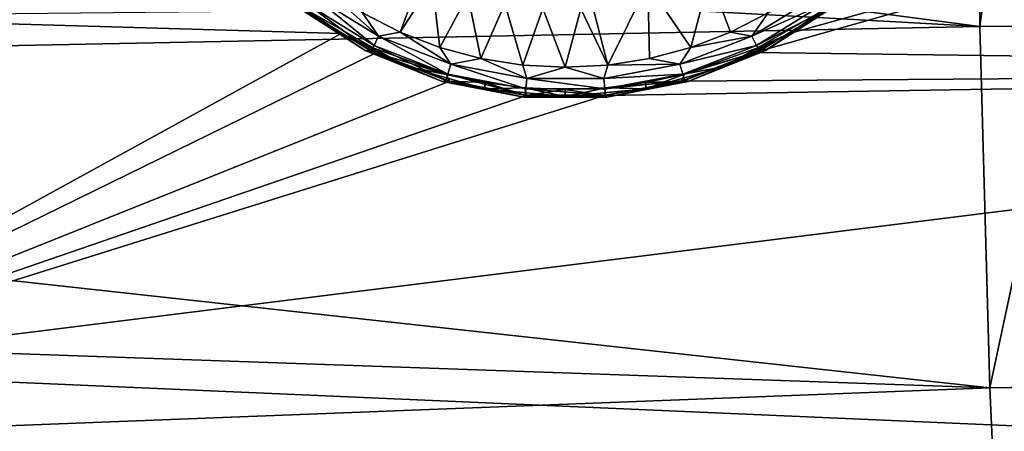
# Model space of a CAD drawing. Header units: metres. Extents: x -82 to 67, y -109 to 109.
# Tile 134 of 216: x 50.79 to 57.32, y -6.64 to -3.91. Entities that reach past the tile are written whole.
import ezdxf

# ---------------------------------------------------------------- set-up
doc = ezdxf.new("R2010")
doc.units = ezdxf.units.M
doc.layers.add('solid_21_382_010_XXX', color=7, linetype='CONTINUOUS')

msp = doc.modelspace()

# ---------------------------------------------------------------- linework, layer by layer
at = {"layer": 'solid_21_382_010_XXX'}
for points in [[(57.153831, -3.954993, -69.420631), (38.707233, -2.930851, -69.507767), (38.707233, -1.536005, -69.551041)], [(57.131477, -1.536014, -69.551041), (57.153831, -3.954993, -69.420631), (38.707233, -1.536005, -69.551041)], [(55.66362, -4.128702, -24.70092), (64.778099, -4.247853, -24.715063), (64.778091, -1.536019, -24.551041)], [(55.893028, -4.000919, -24.686466), (55.66362, -4.128702, -24.70092), (64.778091, -1.536019, -24.551041)], [(56.110432, -3.851975, -24.670551), (55.893028, -4.000919, -24.686466), (64.778091, -1.536019, -24.551041)], [(57.480667, -1.536038, -69.566315), (57.153831, -3.954993, -69.420631), (57.131477, -1.536014, -69.551041)], [(57.73354, -3.950549, -69.4636), (57.153831, -3.954993, -69.420631), (57.480667, -1.536038, -69.566315)], [(57.153831, -3.954993, -69.420631), (38.707233, -4.320331, -69.378098), (38.707233, -2.930851, -69.507767)], [(53.06218, -3.865192, -24.263943), (53.313007, -3.993029, -24.263943), (53.603668, -3.213864, -24.046999)], [(53.313007, -3.993029, -24.263943), (53.524216, -3.66446, -24.152643), (53.603668, -3.213864, -24.046999)], [(52.877663, -3.979374, -24.650816), (52.450649, -3.652918, -24.650846), (52.704102, -3.852023, -24.670557)], [(52.877663, -3.979374, -24.650816), (52.617916, -3.81812, -24.556154), (52.450649, -3.652918, -24.650846)], [(54.688087, -4.210966, -24.263943), (54.54311, -3.644808, -24.10424), (54.509029, -3.838108, -24.152643)], [(54.688087, -4.210966, -24.263943), (54.954029, -3.674258, -24.127453), (54.54311, -3.644808, -24.10424)], [(55.238125, -4.094112, -24.263943), (55.362942, -3.624157, -24.150558), (54.954029, -3.674258, -24.127453)], [(55.238125, -4.094112, -24.263943), (55.500992, -3.993232, -24.263943), (55.362942, -3.624157, -24.150558)], [(55.500992, -3.993232, -24.263943), (55.751884, -3.865427, -24.263945), (55.362942, -3.624157, -24.150558)], [(55.936806, -3.979372, -24.650816), (56.110432, -3.851975, -24.670551), (56.363808, -3.652925, -24.650848)], [(55.936806, -3.979372, -24.650816), (56.363808, -3.652925, -24.650848), (56.196541, -3.818128, -24.556154)], [(52.734745, -3.750747, -24.306776), (53.170177, -4.020357, -24.306776), (52.826092, -3.711845, -24.263943)], [(53.170177, -4.020357, -24.306776), (53.06218, -3.865192, -24.263943), (52.826092, -3.711845, -24.263943)], [(53.313007, -3.993029, -24.263943), (53.575821, -4.093941, -24.263943), (53.524216, -3.66446, -24.152643)], [(53.575821, -4.093941, -24.263943), (53.761799, -3.748118, -24.152643), (53.524216, -3.66446, -24.152643)], [(54.688087, -4.210966, -24.263943), (54.966164, -4.166951, -24.263943), (54.954029, -3.674258, -24.127453)], [(54.966164, -4.166951, -24.263943), (55.238125, -4.094112, -24.263943), (54.954029, -3.674258, -24.127453)], [(52.693726, -3.805064, -24.374804), (53.139839, -4.081285, -24.374804), (52.734745, -3.750747, -24.306776)], [(53.139839, -4.081285, -24.374804), (53.170177, -4.020357, -24.306776), (52.734745, -3.750747, -24.306776)], [(53.575821, -4.093941, -24.263943), (53.847744, -4.166836, -24.263943), (53.761799, -3.748118, -24.152643)], [(53.847744, -4.166836, -24.263943), (54.007092, -3.80535, -24.152643), (53.761799, -3.748118, -24.152643)], [(55.644291, -4.020357, -24.306776), (56.079723, -3.750747, -24.306776), (55.751884, -3.865427, -24.263945)], [(56.120739, -3.805064, -24.374804), (56.079723, -3.750747, -24.306776), (55.644291, -4.020357, -24.306776)], [(52.617916, -3.81812, -24.556154), (53.081074, -4.11496, -24.556154), (52.667797, -3.839398, -24.460882)], [(52.877663, -3.979374, -24.650816), (53.081074, -4.11496, -24.556154), (52.617916, -3.81812, -24.556154)], [(52.693726, -3.805064, -24.374804), (52.667797, -3.839398, -24.460882), (53.120659, -4.119799, -24.460882)], [(53.081074, -4.11496, -24.556154), (53.120659, -4.119799, -24.460882), (52.667797, -3.839398, -24.460882)], [(52.693726, -3.805064, -24.374804), (53.120659, -4.119799, -24.460882), (53.139839, -4.081285, -24.374804)], [(53.847744, -4.166836, -24.263943), (54.125797, -4.210904, -24.263943), (54.007092, -3.80535, -24.152643)], [(54.125797, -4.210904, -24.263943), (54.257164, -3.835464, -24.152643), (54.007092, -3.80535, -24.152643)], [(54.125797, -4.210904, -24.263943), (54.40694, -4.225668, -24.263943), (54.257164, -3.835464, -24.152643)], [(54.40694, -4.225668, -24.263943), (54.509029, -3.838108, -24.152643), (54.257164, -3.835464, -24.152643)], [(54.40694, -4.225668, -24.263943), (54.688087, -4.210966, -24.263943), (54.509029, -3.838108, -24.152643)], [(55.674629, -4.081285, -24.374804), (56.120739, -3.805064, -24.374804), (55.644291, -4.020357, -24.306776)], [(55.674629, -4.081285, -24.374804), (56.146667, -3.839398, -24.460882), (56.120739, -3.805064, -24.374804)], [(55.674629, -4.081285, -24.374804), (55.693806, -4.119799, -24.460882), (56.146667, -3.839398, -24.460882)], [(55.733383, -4.114965, -24.556154), (56.146667, -3.839398, -24.460882), (55.693806, -4.119799, -24.460882)], [(55.733383, -4.114965, -24.556154), (56.196541, -3.818128, -24.556154), (56.146667, -3.839398, -24.460882)], [(55.936806, -3.979372, -24.650816), (56.196541, -3.818128, -24.556154), (55.733383, -4.114965, -24.556154)], [(52.921997, -4.001264, -24.686504), (49.033577, -3.889345, -24.67445), (48.862144, -6.227585, -25.045607)], [(52.921997, -4.001264, -24.686504), (52.704102, -3.852023, -24.670557), (49.033577, -3.889345, -24.67445)], [(53.137112, -4.099581, -24.698219), (52.704102, -3.852023, -24.670557), (52.921997, -4.001264, -24.686504)], [(52.877663, -3.979374, -24.650816), (52.704102, -3.852023, -24.670557), (53.137112, -4.099581, -24.698219)], [(53.170177, -4.020357, -24.306776), (53.313007, -3.993029, -24.263943), (53.06218, -3.865192, -24.263943)], [(55.644291, -4.020357, -24.306776), (55.751884, -3.865427, -24.263945), (55.500992, -3.993232, -24.263943)], [(55.677486, -4.099522, -24.698212), (55.893028, -4.000919, -24.686466), (56.110432, -3.851975, -24.670551)], [(55.936806, -3.979372, -24.650816), (55.677486, -4.099522, -24.698212), (56.110432, -3.851975, -24.670551)], [(57.153831, -3.954993, -69.420631), (57.219879, -6.347154, -69.030647), (38.707233, -4.320331, -69.378098)], [(52.877663, -3.979374, -24.650816), (53.137112, -4.099581, -24.698219), (53.357082, -4.220557, -24.650816)], [(52.877663, -3.979374, -24.650816), (53.357082, -4.220557, -24.650816), (53.081074, -4.11496, -24.556154)], [(55.457386, -4.220556, -24.650816), (55.677486, -4.099522, -24.698212), (55.936806, -3.979372, -24.650816)], [(55.457386, -4.220556, -24.650816), (55.936806, -3.979372, -24.650816), (55.733383, -4.114965, -24.556154)], [(57.73354, -3.950549, -69.4636), (57.219879, -6.347154, -69.030647), (57.153831, -3.954993, -69.420631)], [(57.73354, -3.950549, -69.4636), (57.797039, -6.338974, -69.075325), (57.219879, -6.347154, -69.030647)], [(53.151924, -4.129236, -24.700981), (52.921997, -4.001264, -24.686504), (48.862144, -6.227585, -25.045607)], [(53.137112, -4.099581, -24.698219), (52.921997, -4.001264, -24.686504), (53.151924, -4.129236, -24.700981)], [(53.139839, -4.081285, -24.374804), (53.629112, -4.270831, -24.374804), (53.170177, -4.020357, -24.306776)], [(53.170177, -4.020357, -24.306776), (53.647736, -4.205364, -24.306776), (53.313007, -3.993029, -24.263943)], [(53.629112, -4.270831, -24.374804), (53.647736, -4.205364, -24.306776), (53.170177, -4.020357, -24.306776)], [(53.647736, -4.205364, -24.306776), (53.575821, -4.093941, -24.263943), (53.313007, -3.993029, -24.263943)], [(55.166729, -4.205364, -24.306776), (55.644291, -4.020357, -24.306776), (55.238125, -4.094112, -24.263943)], [(55.674629, -4.081285, -24.374804), (55.644291, -4.020357, -24.306776), (55.166729, -4.205364, -24.306776)], [(55.644291, -4.020357, -24.306776), (55.500992, -3.993232, -24.263943), (55.238125, -4.094112, -24.263943)], [(55.677486, -4.099522, -24.698212), (55.66362, -4.128702, -24.70092), (55.893028, -4.000919, -24.686466)], [(53.139839, -4.081285, -24.374804), (53.120659, -4.119799, -24.460882), (53.617336, -4.312212, -24.460882)], [(53.618359, -4.271603, -24.720407), (53.137112, -4.099581, -24.698219), (53.151924, -4.129236, -24.700981)], [(53.357082, -4.220557, -24.650816), (53.137112, -4.099581, -24.698219), (53.618359, -4.271603, -24.720407)], [(53.139839, -4.081285, -24.374804), (53.617336, -4.312212, -24.460882), (53.629112, -4.270831, -24.374804)], [(53.647736, -4.205364, -24.306776), (53.847744, -4.166836, -24.263943), (53.575821, -4.093941, -24.263943)], [(55.166729, -4.205364, -24.306776), (55.238125, -4.094112, -24.263943), (54.966164, -4.166951, -24.263943)], [(55.185356, -4.270831, -24.374804), (55.674629, -4.081285, -24.374804), (55.166729, -4.205364, -24.306776)], [(55.185356, -4.270831, -24.374804), (55.693806, -4.119799, -24.460882), (55.674629, -4.081285, -24.374804)], [(55.677486, -4.099522, -24.698212), (55.19632, -4.271548, -24.7204), (55.66362, -4.128702, -24.70092)], [(55.457386, -4.220556, -24.650816), (55.19632, -4.271548, -24.7204), (55.677486, -4.099522, -24.698212)], [(53.638702, -4.317517, -24.723631), (53.151924, -4.129236, -24.700981), (48.862144, -6.227585, -25.045607)], [(53.081074, -4.11496, -24.556154), (53.591953, -4.318994, -24.556154), (53.120659, -4.119799, -24.460882)], [(53.357082, -4.220557, -24.650816), (53.591953, -4.318994, -24.556154), (53.081074, -4.11496, -24.556154)], [(53.591953, -4.318994, -24.556154), (53.617336, -4.312212, -24.460882), (53.120659, -4.119799, -24.460882)], [(53.618359, -4.271603, -24.720407), (53.151924, -4.129236, -24.700981), (53.638702, -4.317517, -24.723631)], [(53.647736, -4.205364, -24.306776), (54.151161, -4.29947, -24.306776), (53.847744, -4.166836, -24.263943)], [(54.151161, -4.29947, -24.306776), (54.125797, -4.210904, -24.263943), (53.847744, -4.166836, -24.263943)], [(55.166729, -4.205364, -24.306776), (54.966164, -4.166951, -24.263943), (54.688087, -4.210966, -24.263943)], [(55.66362, -4.128702, -24.70092), (55.177013, -4.317159, -24.723587), (64.778099, -4.247853, -24.715063)], [(55.19632, -4.271548, -24.7204), (55.177013, -4.317159, -24.723587), (55.66362, -4.128702, -24.70092)], [(55.185356, -4.270831, -24.374804), (55.197128, -4.312212, -24.460882), (55.693806, -4.119799, -24.460882)], [(55.222504, -4.318997, -24.556154), (55.693806, -4.119799, -24.460882), (55.197128, -4.312212, -24.460882)], [(55.222504, -4.318997, -24.556154), (55.733383, -4.114965, -24.556154), (55.693806, -4.119799, -24.460882)], [(55.457386, -4.220556, -24.650816), (55.733383, -4.114965, -24.556154), (55.222504, -4.318997, -24.556154)], [(53.357082, -4.220557, -24.650816), (53.618359, -4.271603, -24.720407), (53.874542, -4.327081, -24.728289)], [(53.357082, -4.220557, -24.650816), (53.874542, -4.327081, -24.728289), (53.872898, -4.368693, -24.650816)], [(53.357082, -4.220557, -24.650816), (53.872898, -4.368693, -24.650816), (53.591953, -4.318994, -24.556154)], [(53.629112, -4.270831, -24.374804), (54.144882, -4.367245, -24.374804), (53.647736, -4.205364, -24.306776)], [(54.144882, -4.367245, -24.374804), (54.151161, -4.29947, -24.306776), (53.647736, -4.205364, -24.306776)], [(54.151161, -4.29947, -24.306776), (54.40694, -4.225668, -24.263943), (54.125797, -4.210904, -24.263943)], [(54.151161, -4.29947, -24.306776), (54.663303, -4.29947, -24.306776), (54.40694, -4.225668, -24.263943)], [(54.663303, -4.29947, -24.306776), (54.688087, -4.210966, -24.263943), (54.40694, -4.225668, -24.263943)], [(54.663303, -4.29947, -24.306776), (55.166729, -4.205364, -24.306776), (54.688087, -4.210966, -24.263943)], [(55.185356, -4.270831, -24.374804), (55.166729, -4.205364, -24.306776), (54.663303, -4.29947, -24.306776)], [(54.94157, -4.368693, -24.650816), (55.19632, -4.271548, -24.7204), (55.457386, -4.220556, -24.650816)], [(54.94157, -4.368693, -24.650816), (55.457386, -4.220556, -24.650816), (55.222504, -4.318997, -24.556154)], [(48.862144, -6.227585, -25.045607), (64.778412, -6.920413, -25.2048), (64.778099, -4.247853, -24.715063)], [(54.666779, -4.412508, -24.73567), (48.862144, -6.227585, -25.045607), (64.778099, -4.247853, -24.715063)], [(53.629112, -4.270831, -24.374804), (53.617336, -4.312212, -24.460882), (54.140911, -4.410086, -24.460882)], [(53.874542, -4.327081, -24.728289), (53.618359, -4.271603, -24.720407), (53.638702, -4.317517, -24.723631)], [(53.629112, -4.270831, -24.374804), (54.140911, -4.410086, -24.460882), (54.144882, -4.367245, -24.374804)], [(54.144882, -4.367245, -24.374804), (54.669586, -4.367245, -24.374804), (54.151161, -4.29947, -24.306776)], [(54.669586, -4.367245, -24.374804), (54.663303, -4.29947, -24.306776), (54.151161, -4.29947, -24.306776)], [(54.669586, -4.367245, -24.374804), (55.185356, -4.270831, -24.374804), (54.663303, -4.29947, -24.306776)], [(55.177013, -4.317159, -24.723587), (54.666779, -4.412508, -24.73567), (64.778099, -4.247853, -24.715063)], [(54.669586, -4.367245, -24.374804), (55.197128, -4.312212, -24.460882), (55.185356, -4.270831, -24.374804)], [(55.19632, -4.271548, -24.7204), (54.940128, -4.327045, -24.728283), (55.177013, -4.317159, -24.723587)], [(54.94157, -4.368693, -24.650816), (54.940128, -4.327045, -24.728283), (55.19632, -4.271548, -24.7204)], [(57.219879, -6.347154, -69.030647), (38.707233, -5.6991, -69.162544), (38.707233, -4.320331, -69.378098)], [(54.148762, -4.412608, -24.735683), (53.638702, -4.317517, -24.723631), (48.862144, -6.227585, -25.045607)], [(53.591953, -4.318994, -24.556154), (54.132172, -4.422881, -24.556154), (53.617336, -4.312212, -24.460882)], [(53.872898, -4.368693, -24.650816), (54.132172, -4.422881, -24.556154), (53.591953, -4.318994, -24.556154)], [(54.132172, -4.422881, -24.556154), (54.140911, -4.410086, -24.460882), (53.617336, -4.312212, -24.460882)], [(53.874542, -4.327081, -24.728289), (53.638702, -4.317517, -24.723631), (54.148762, -4.412608, -24.735683)], [(53.872898, -4.368693, -24.650816), (53.874542, -4.327081, -24.728289), (54.138481, -4.360919, -24.733311)], [(53.872898, -4.368693, -24.650816), (54.138481, -4.360919, -24.733311), (54.407234, -4.418649, -24.650816)], [(53.872898, -4.368693, -24.650816), (54.407234, -4.418649, -24.650816), (54.132172, -4.422881, -24.556154)], [(54.138481, -4.360919, -24.733311), (53.874542, -4.327081, -24.728289), (54.148762, -4.412608, -24.735683)], [(54.407314, -4.372322, -24.735054), (54.138481, -4.360919, -24.733311), (54.148762, -4.412608, -24.735683)], [(54.407234, -4.418649, -24.650816), (54.138481, -4.360919, -24.733311), (54.407314, -4.372322, -24.735054)], [(54.144882, -4.367245, -24.374804), (54.140911, -4.410086, -24.460882), (54.673553, -4.410086, -24.460882)], [(54.144882, -4.367245, -24.374804), (54.673553, -4.410086, -24.460882), (54.669586, -4.367245, -24.374804)], [(54.407234, -4.418649, -24.650816), (54.407314, -4.372322, -24.735054), (54.676163, -4.360905, -24.733307)], [(54.407234, -4.418649, -24.650816), (54.676163, -4.360905, -24.733307), (54.94157, -4.368693, -24.650816)], [(54.407234, -4.418649, -24.650816), (54.94157, -4.368693, -24.650816), (54.682285, -4.422882, -24.556154)], [(54.676163, -4.360905, -24.733307), (54.407314, -4.372322, -24.735054), (54.666779, -4.412508, -24.73567)], [(54.676163, -4.360905, -24.733307), (54.666779, -4.412508, -24.73567), (55.177013, -4.317159, -24.723587)], [(54.669586, -4.367245, -24.374804), (54.673553, -4.410086, -24.460882), (55.197128, -4.312212, -24.460882)], [(54.682285, -4.422882, -24.556154), (55.197128, -4.312212, -24.460882), (54.673553, -4.410086, -24.460882)], [(54.940128, -4.327045, -24.728283), (54.676163, -4.360905, -24.733307), (55.177013, -4.317159, -24.723587)], [(54.94157, -4.368693, -24.650816), (54.676163, -4.360905, -24.733307), (54.940128, -4.327045, -24.728283)], [(54.682285, -4.422882, -24.556154), (55.222504, -4.318997, -24.556154), (55.197128, -4.312212, -24.460882)], [(54.94157, -4.368693, -24.650816), (55.222504, -4.318997, -24.556154), (54.682285, -4.422882, -24.556154)], [(54.666779, -4.412508, -24.73567), (54.148762, -4.412608, -24.735683), (48.862144, -6.227585, -25.045607)], [(54.132172, -4.422881, -24.556154), (54.682285, -4.422882, -24.556154), (54.140911, -4.410086, -24.460882)], [(54.407234, -4.418649, -24.650816), (54.682285, -4.422882, -24.556154), (54.132172, -4.422881, -24.556154)], [(54.682285, -4.422882, -24.556154), (54.673553, -4.410086, -24.460882), (54.140911, -4.410086, -24.460882)], [(54.407314, -4.372322, -24.735054), (54.148762, -4.412608, -24.735683), (54.666779, -4.412508, -24.73567)], [(57.219879, -6.347154, -69.030647), (38.707233, -7.061854, -68.861938), (38.707233, -5.6991, -69.162544)], [(48.862144, -6.227585, -25.045607), (48.577698, -8.527622, -25.664892), (64.778412, -6.920413, -25.2048)], [(57.219879, -6.347154, -69.030647), (57.326164, -8.681365, -68.386314), (38.707233, -7.061854, -68.861938)], [(57.797039, -6.338974, -69.075325), (57.326164, -8.681365, -68.386314), (57.219879, -6.347154, -69.030647)]]:
    msp.add_3dface(points, dxfattribs=at)

doc.saveas('drawing.dxf')
